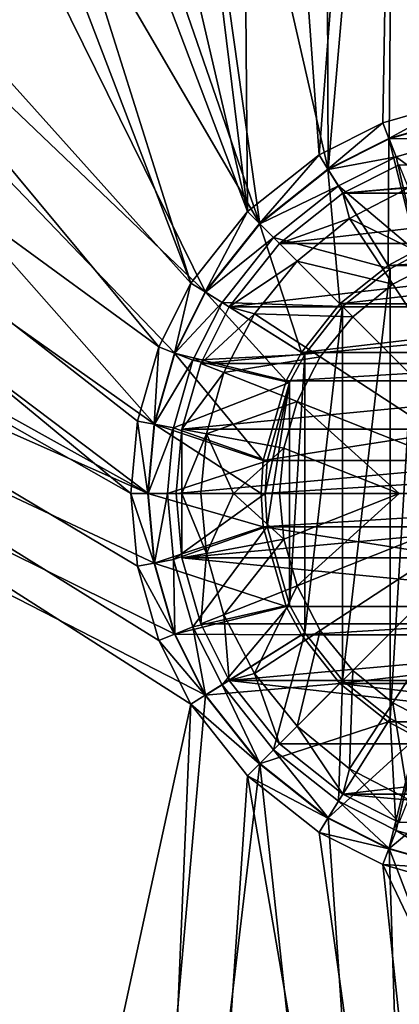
# Model space of a CAD drawing. Header units: metres. Extents: x 0 to 1501, y -1015 to 0.
# Tile 100 of 107: x 1159 to 1197, y -301 to -203. Entities that reach past the tile are written whole.
import ezdxf

# ---------------------------------------------------------------- set-up
doc = ezdxf.new("R2010")
doc.units = ezdxf.units.M

msp = doc.modelspace()

# ---------------------------------------------------------------- linework, layer by layer
at = {"layer": 'None'}
for points in [[(1060.012207, -99.620453, -406), (1125.44397, -96.89621, -406), (1176.091064, -228.928284, -406)], [(1125.44397, -96.89621, -406), (1134.411499, -96.914032, -406), (1176.091064, -228.928284, -406)], [(1176.091064, -228.928284, -406), (1134.411499, -96.914032, -406), (1181.770264, -221.770325, -406)], [(1134.411499, -96.914032, -406), (1152.899658, -98.285149, -406), (1181.770264, -221.770325, -406)], [(1181.770264, -221.770325, -406), (1152.899658, -98.285149, -406), (1166.847046, -100.529968, -406)], [(994.370544, -105.012535, -406), (1060.012207, -99.620453, -406), (1172.880127, -235.304947, -406)], [(1060.012207, -99.620453, -406), (1176.091064, -228.928284, -406), (1172.880127, -235.304947, -406)], [(1166.847046, -100.529968, -406), (1180.786133, -103.854103, -406), (1181.770264, -221.770325, -406)], [(1180.786133, -103.854103, -406), (1188.928345, -216.09111, -406), (1181.770264, -221.770325, -406)], [(1180.786133, -103.854103, -406), (1197.112061, -109.2033, -406), (1188.928345, -216.09111, -406)], [(994.370544, -105.012535, -406), (1170.077148, -250, -406), (928.658752, -113.104782, -406)], [(1172.880127, -235.304947, -406), (1170.743774, -242.735291, -406), (994.370544, -105.012535, -406)], [(1170.743774, -242.735291, -406), (1170.077148, -250, -406), (994.370544, -105.012535, -406)], [(1197.112061, -109.2033, -406), (1195.304932, -212.880112, -406), (1188.928345, -216.09111, -406)], [(1195.304932, -212.880112, -406), (1197.112061, -109.2033, -406), (1202.735352, -210.743744, -406)], [(928.658752, -113.104782, -406), (1176.091064, -271.071716, -406), (1115.29248, -549.992249, -406)], [(1170.077148, -250, -406), (1170.743774, -257.264709, -406), (928.658752, -113.104782, -406)], [(928.658752, -113.104782, -406), (1170.743774, -257.264709, -406), (1172.880127, -264.695038, -406)], [(1172.880127, -264.695038, -406), (1176.091064, -271.071716, -406), (928.658752, -113.104782, -406)], [(1070.562134, -127.733841, -403), (1177.562988, -229.841339, -403), (1126.060425, -125.576042, -403)], [(1177.562988, -229.841339, -403), (1182.995117, -222.995056, -403), (1126.060425, -125.576042, -403)], [(1126.060425, -125.576042, -403), (1182.995117, -222.995056, -403), (1149.698486, -126.794411, -403)], [(1182.995117, -222.995056, -403), (1169.936768, -130.64476, -403), (1149.698486, -126.794411, -403)], [(1070.562134, -127.733841, -403), (1015.17218, -131.817627, -403), (1172.446899, -243.050476, -403)], [(1172.446899, -243.050476, -403), (1174.490601, -235.94249, -403), (1070.562134, -127.733841, -403)], [(1174.490601, -235.94249, -403), (1177.562988, -229.841339, -403), (1070.562134, -127.733841, -403)], [(1189.524292, -137.028107, -403), (1169.936768, -130.64476, -403), (1189.841309, -217.562958, -403)], [(1189.841309, -217.562958, -403), (1169.936768, -130.64476, -403), (1182.995117, -222.995056, -403)], [(1015.17218, -131.817627, -403), (968.298706, -136.79071, -403), (1171.809204, -250, -403)], [(1015.17218, -131.817627, -403), (1171.809204, -250, -403), (1172.446899, -243.050476, -403)], [(968.298706, -136.79071, -403), (928.027771, -142.184464, -403), (1171.809204, -250, -403)], [(1196.598389, -140.03772, -403), (1189.524292, -137.028107, -403), (1189.841309, -217.562958, -403)], [(1196.598389, -140.03772, -403), (1189.841309, -217.562958, -403), (1195.942505, -214.49057, -403)], [(1203.050415, -212.446869, -403), (1196.598389, -140.03772, -403), (1195.942505, -214.49057, -403)], [(1215.847168, -150.386841, -403), (1196.598389, -140.03772, -403), (1203.050415, -212.446869, -403)], [(1171.809204, -250, -403), (928.027771, -142.184464, -403), (1172.446899, -256.949524, -403)], [(928.027771, -142.184464, -403), (1174.490601, -264.057495, -403), (1172.446899, -256.949524, -403)], [(1099.690308, -525.830444, -403), (1159.021484, -478.837067, -403), (928.027771, -142.184464, -403)], [(928.027771, -142.184464, -403), (1159.021484, -478.837067, -403), (1177.562988, -270.158661, -403)], [(1177.562988, -270.158661, -403), (1174.490601, -264.057495, -403), (928.027771, -142.184464, -403)], [(1195.304932, -212.880112, -406), (1202.735352, -210.743744, -406), (1195.92627, -214.449615, -408.923737)], [(1202.735352, -210.743744, -406), (1203.04248, -212.403564, -408.923737), (1195.92627, -214.449615, -408.923737)], [(1195.92627, -214.449615, -408.923737), (1203.04248, -212.403564, -408.923737), (1198.718872, -225.617599, -411.970001)], [(1203.050415, -212.446869, -403), (1195.942505, -214.49057, -403), (1203.402222, -214.347321, -406.347565)], [(1188.928345, -216.09111, -406), (1195.304932, -212.880112, -406), (1189.818115, -217.525528, -408.923737)], [(1195.304932, -212.880112, -406), (1195.92627, -214.449615, -408.923737), (1189.818115, -217.525528, -408.923737)], [(1189.818115, -217.525528, -408.923737), (1195.92627, -214.449615, -408.923737), (1195.859497, -227.156845, -411.970001)], [(1195.942505, -214.49057, -403), (1189.841309, -217.562958, -403), (1196.653931, -216.287582, -406.347565)], [(1195.92627, -214.449615, -408.923737), (1198.718872, -225.617599, -411.970001), (1195.859497, -227.156845, -411.970001)], [(1195.942505, -214.49057, -403), (1196.653931, -216.287582, -406.347565), (1203.402222, -214.347321, -406.347565)], [(1203.402222, -214.347321, -406.347565), (1196.653931, -216.287582, -406.347565), (1206.714966, -223.733917, -408.970001)], [(1181.770264, -221.770325, -406), (1188.928345, -216.09111, -406), (1182.963867, -222.963928, -408.923737)], [(1188.928345, -216.09111, -406), (1189.818115, -217.525528, -408.923737), (1182.963867, -222.963928, -408.923737)], [(1189.841309, -217.562958, -403), (1190.860229, -219.205322, -406.347565), (1196.653931, -216.287582, -406.347565)], [(1196.653931, -216.287582, -406.347565), (1190.860229, -219.205322, -406.347565), (1198.885986, -225.975479, -408.970001)], [(1196.653931, -216.287582, -406.347565), (1198.885986, -225.975479, -408.970001), (1206.714966, -223.733917, -408.970001)], [(1182.963867, -222.963928, -408.923737), (1189.818115, -217.525528, -408.923737), (1191.003052, -231.003098, -411.970001)], [(1189.841309, -217.562958, -403), (1182.995117, -222.995056, -403), (1190.860229, -219.205322, -406.347565)], [(1189.818115, -217.525528, -408.923737), (1195.859497, -227.156845, -411.970001), (1191.003052, -231.003098, -411.970001)], [(1182.995117, -222.995056, -403), (1184.361694, -224.361694, -406.347565), (1190.860229, -219.205322, -406.347565)], [(1190.860229, -219.205322, -406.347565), (1184.361694, -224.361694, -406.347565), (1196.067017, -227.492889, -408.970001)], [(1190.860229, -219.205322, -406.347565), (1196.067017, -227.492889, -408.970001), (1198.885986, -225.975479, -408.970001)], [(1176.091064, -228.928284, -406), (1181.770264, -221.770325, -406), (1177.525513, -229.81813, -408.923737)], [(1181.770264, -221.770325, -406), (1182.963867, -222.963928, -408.923737), (1177.525513, -229.81813, -408.923737)], [(1177.525513, -229.81813, -408.923737), (1182.963867, -222.963928, -408.923737), (1187.15686, -235.859467, -411.970001)], [(1182.995117, -222.995056, -403), (1177.562988, -229.841339, -403), (1184.361694, -224.361694, -406.347565)], [(1182.963867, -222.963928, -408.923737), (1191.003052, -231.003098, -411.970001), (1187.15686, -235.859467, -411.970001)], [(1177.562988, -229.841339, -403), (1179.205322, -230.860184, -406.347565), (1184.361694, -224.361694, -406.347565)], [(1184.361694, -224.361694, -406.347565), (1179.205322, -230.860184, -406.347565), (1191.282349, -231.282379, -408.970001)], [(1184.361694, -224.361694, -406.347565), (1191.282349, -231.282379, -408.970001), (1196.067017, -227.492889, -408.970001)], [(1198.718872, -225.617599, -411.970001), (1221.281128, -225.617599, -411.970001), (1195.859497, -227.156845, -411.970001)], [(1221.281128, -225.617599, -411.970001), (1224.140503, -227.156845, -411.970001), (1195.859497, -227.156845, -411.970001)], [(1198.885986, -274.024506, -408.970001), (1198.885986, -225.975479, -408.970001), (1196.067017, -272.507111, -408.970001)], [(1198.885986, -225.975479, -408.970001), (1196.067017, -227.492889, -408.970001), (1196.067017, -272.507111, -408.970001)], [(1195.859497, -227.156845, -411.970001), (1224.140503, -227.156845, -411.970001), (1191.003052, -231.003098, -411.970001)], [(1224.140503, -227.156845, -411.970001), (1228.996948, -231.003098, -411.970001), (1191.003052, -231.003098, -411.970001)], [(1196.067017, -272.507111, -408.970001), (1196.067017, -227.492889, -408.970001), (1191.282349, -268.717621, -408.970001)], [(1196.067017, -227.492889, -408.970001), (1191.282349, -231.282379, -408.970001), (1191.282349, -268.717621, -408.970001)], [(1172.880127, -235.304947, -406), (1176.091064, -228.928284, -406), (1174.449585, -235.926285, -408.923737)], [(1176.091064, -228.928284, -406), (1177.525513, -229.81813, -408.923737), (1174.449585, -235.926285, -408.923737)], [(1174.449585, -235.926285, -408.923737), (1177.525513, -229.81813, -408.923737), (1185.617554, -238.718918, -411.970001)], [(1177.562988, -229.841339, -403), (1174.490601, -235.94249, -403), (1179.205322, -230.860184, -406.347565)], [(1177.525513, -229.81813, -408.923737), (1187.15686, -235.859467, -411.970001), (1185.617554, -238.718918, -411.970001)], [(1174.490601, -235.94249, -403), (1176.287598, -236.6539, -406.347565), (1179.205322, -230.860184, -406.347565)], [(1179.205322, -230.860184, -406.347565), (1176.287598, -236.6539, -406.347565), (1187.49292, -236.066986, -408.970001)], [(1179.205322, -230.860184, -406.347565), (1187.49292, -236.066986, -408.970001), (1191.282349, -231.282379, -408.970001)], [(1191.003052, -231.003098, -411.970001), (1228.996948, -231.003098, -411.970001), (1187.15686, -235.859467, -411.970001)], [(1228.996948, -231.003098, -411.970001), (1232.84314, -235.859467, -411.970001), (1187.15686, -235.859467, -411.970001)], [(1191.282349, -268.717621, -408.970001), (1191.282349, -231.282379, -408.970001), (1187.49292, -263.933014, -408.970001)], [(1191.282349, -231.282379, -408.970001), (1187.49292, -236.066986, -408.970001), (1187.49292, -263.933014, -408.970001)], [(1170.743774, -242.735291, -406), (1172.880127, -235.304947, -406), (1172.403564, -243.042465, -408.923737)], [(1172.880127, -235.304947, -406), (1174.449585, -235.926285, -408.923737), (1172.403564, -243.042465, -408.923737)], [(1172.403564, -243.042465, -408.923737), (1174.449585, -235.926285, -408.923737), (1183.341797, -246.66748, -411.970001)], [(1174.490601, -235.94249, -403), (1172.446899, -243.050476, -403), (1176.287598, -236.6539, -406.347565)], [(1174.449585, -235.926285, -408.923737), (1185.617554, -238.718918, -411.970001), (1183.341797, -246.66748, -411.970001)], [(1176.287598, -236.6539, -406.347565), (1185.975464, -238.885956, -408.970001), (1187.49292, -236.066986, -408.970001)], [(1187.15686, -235.859467, -411.970001), (1232.84314, -235.859467, -411.970001), (1185.617554, -238.718918, -411.970001)], [(1232.84314, -235.859467, -411.970001), (1234.382446, -238.718918, -411.970001), (1185.617554, -238.718918, -411.970001)], [(1187.49292, -263.933014, -408.970001), (1187.49292, -236.066986, -408.970001), (1185.975464, -261.114044, -408.970001)], [(1187.49292, -236.066986, -408.970001), (1185.975464, -238.885956, -408.970001), (1185.975464, -261.114044, -408.970001)], [(1172.446899, -243.050476, -403), (1174.34729, -243.402161, -406.347565), (1176.287598, -236.6539, -406.347565)], [(1176.287598, -236.6539, -406.347565), (1174.34729, -243.402161, -406.347565), (1185.975464, -238.885956, -408.970001)], [(1174.34729, -243.402161, -406.347565), (1183.733887, -246.71492, -408.970001), (1185.975464, -238.885956, -408.970001)], [(1185.617554, -238.718918, -411.970001), (1234.382446, -238.718918, -411.970001), (1183.341797, -246.66748, -411.970001)], [(1234.382446, -238.718918, -411.970001), (1236.658203, -246.66748, -411.970001), (1183.341797, -246.66748, -411.970001)], [(1185.975464, -238.885956, -408.970001), (1183.529297, -250, -408.970001), (1183.733887, -253.28508, -408.970001)], [(1185.975464, -238.885956, -408.970001), (1183.733887, -246.71492, -408.970001), (1183.529297, -250, -408.970001)], [(1185.975464, -261.114044, -408.970001), (1185.975464, -238.885956, -408.970001), (1183.733887, -253.28508, -408.970001)], [(1170.077148, -250, -406), (1170.743774, -242.735291, -406), (1171.765259, -250, -408.923737)], [(1170.743774, -242.735291, -406), (1172.403564, -243.042465, -408.923737), (1171.765259, -250, -408.923737)], [(1171.765259, -250, -408.923737), (1172.403564, -243.042465, -408.923737), (1183.134277, -250, -411.970001)], [(1172.446899, -243.050476, -403), (1171.809204, -250, -403), (1174.34729, -243.402161, -406.347565)], [(1171.809204, -250, -403), (1173.741943, -250, -406.347565), (1174.34729, -243.402161, -406.347565)], [(1172.403564, -243.042465, -408.923737), (1183.341797, -246.66748, -411.970001), (1183.134277, -250, -411.970001)], [(1174.34729, -243.402161, -406.347565), (1173.741943, -250, -406.347565), (1183.733887, -246.71492, -408.970001)], [(1173.741943, -250, -406.347565), (1183.529297, -250, -408.970001), (1183.733887, -246.71492, -408.970001)], [(1183.341797, -246.66748, -411.970001), (1236.658203, -246.66748, -411.970001), (1183.134277, -250, -411.970001)], [(1236.658203, -246.66748, -411.970001), (1236.865723, -250, -411.970001), (1183.134277, -250, -411.970001)], [(1171.765259, -250, -408.923737), (1172.403564, -256.95755, -408.923737), (1170.077148, -250, -406)], [(1172.403564, -256.95755, -408.923737), (1170.743774, -257.264709, -406), (1170.077148, -250, -406)], [(1183.134277, -250, -411.970001), (1183.341797, -253.33252, -411.970001), (1171.765259, -250, -408.923737)], [(1183.341797, -253.33252, -411.970001), (1172.403564, -256.95755, -408.923737), (1171.765259, -250, -408.923737)], [(1173.741943, -250, -406.347565), (1171.809204, -250, -403), (1172.446899, -256.949524, -403)], [(1174.34729, -256.597839, -406.347565), (1173.741943, -250, -406.347565), (1172.446899, -256.949524, -403)], [(1183.529297, -250, -408.970001), (1173.741943, -250, -406.347565), (1174.34729, -256.597839, -406.347565)], [(1183.733887, -253.28508, -408.970001), (1183.529297, -250, -408.970001), (1174.34729, -256.597839, -406.347565)], [(1183.134277, -250, -411.970001), (1236.865723, -250, -411.970001), (1183.341797, -253.33252, -411.970001)], [(1236.865723, -250, -411.970001), (1236.658203, -253.33252, -411.970001), (1183.341797, -253.33252, -411.970001)], [(1183.341797, -253.33252, -411.970001), (1185.617554, -261.281067, -411.970001), (1172.403564, -256.95755, -408.923737)], [(1183.733887, -253.28508, -408.970001), (1174.34729, -256.597839, -406.347565), (1176.287598, -263.3461, -406.347565)], [(1185.975464, -261.114044, -408.970001), (1183.733887, -253.28508, -408.970001), (1176.287598, -263.3461, -406.347565)], [(1183.341797, -253.33252, -411.970001), (1236.658203, -253.33252, -411.970001), (1234.382446, -261.281067, -411.970001)], [(1234.382446, -261.281067, -411.970001), (1185.617554, -261.281067, -411.970001), (1183.341797, -253.33252, -411.970001)], [(1172.403564, -256.95755, -408.923737), (1174.449585, -264.0737, -408.923737), (1170.743774, -257.264709, -406)], [(1185.617554, -261.281067, -411.970001), (1174.449585, -264.0737, -408.923737), (1172.403564, -256.95755, -408.923737)], [(1174.34729, -256.597839, -406.347565), (1172.446899, -256.949524, -403), (1174.490601, -264.057495, -403)], [(1176.287598, -263.3461, -406.347565), (1174.34729, -256.597839, -406.347565), (1174.490601, -264.057495, -403)], [(1174.449585, -264.0737, -408.923737), (1172.880127, -264.695038, -406), (1170.743774, -257.264709, -406)], [(1185.975464, -261.114044, -408.970001), (1176.287598, -263.3461, -406.347565), (1179.205322, -269.139832, -406.347565)], [(1187.49292, -263.933014, -408.970001), (1185.975464, -261.114044, -408.970001), (1179.205322, -269.139832, -406.347565)], [(1185.617554, -261.281067, -411.970001), (1187.15686, -264.140533, -411.970001), (1174.449585, -264.0737, -408.923737)], [(1187.15686, -264.140533, -411.970001), (1185.617554, -261.281067, -411.970001), (1234.382446, -261.281067, -411.970001)], [(1232.84314, -264.140533, -411.970001), (1187.15686, -264.140533, -411.970001), (1234.382446, -261.281067, -411.970001)], [(1174.449585, -264.0737, -408.923737), (1177.525513, -270.181885, -408.923737), (1172.880127, -264.695038, -406)], [(1187.15686, -264.140533, -411.970001), (1177.525513, -270.181885, -408.923737), (1174.449585, -264.0737, -408.923737)], [(1176.287598, -263.3461, -406.347565), (1174.490601, -264.057495, -403), (1177.562988, -270.158661, -403)], [(1179.205322, -269.139832, -406.347565), (1176.287598, -263.3461, -406.347565), (1177.562988, -270.158661, -403)], [(1187.49292, -263.933014, -408.970001), (1179.205322, -269.139832, -406.347565), (1184.361694, -275.638306, -406.347565)], [(1191.282349, -268.717621, -408.970001), (1187.49292, -263.933014, -408.970001), (1184.361694, -275.638306, -406.347565)], [(1177.525513, -270.181885, -408.923737), (1176.091064, -271.071716, -406), (1172.880127, -264.695038, -406)], [(1187.15686, -264.140533, -411.970001), (1191.003052, -268.996887, -411.970001), (1177.525513, -270.181885, -408.923737)], [(1191.003052, -268.996887, -411.970001), (1187.15686, -264.140533, -411.970001), (1232.84314, -264.140533, -411.970001)], [(1228.996948, -268.996887, -411.970001), (1191.003052, -268.996887, -411.970001), (1232.84314, -264.140533, -411.970001)], [(1191.003052, -268.996887, -411.970001), (1182.963867, -277.036072, -408.923737), (1177.525513, -270.181885, -408.923737)], [(1191.003052, -268.996887, -411.970001), (1195.859497, -272.84314, -411.970001), (1182.963867, -277.036072, -408.923737)], [(1191.282349, -268.717621, -408.970001), (1184.361694, -275.638306, -406.347565), (1190.860229, -280.794678, -406.347565)], [(1196.067017, -272.507111, -408.970001), (1191.282349, -268.717621, -408.970001), (1190.860229, -280.794678, -406.347565)], [(1228.996948, -268.996887, -411.970001), (1224.140503, -272.84314, -411.970001), (1191.003052, -268.996887, -411.970001)], [(1224.140503, -272.84314, -411.970001), (1195.859497, -272.84314, -411.970001), (1191.003052, -268.996887, -411.970001)], [(1179.205322, -269.139832, -406.347565), (1177.562988, -270.158661, -403), (1182.995117, -277.004944, -403)], [(1184.361694, -275.638306, -406.347565), (1179.205322, -269.139832, -406.347565), (1182.995117, -277.004944, -403)], [(1159.021484, -478.837067, -403), (1182.995117, -277.004944, -403), (1177.562988, -270.158661, -403)], [(1177.525513, -270.181885, -408.923737), (1182.963867, -277.036072, -408.923737), (1176.091064, -271.071716, -406)], [(1115.29248, -549.992249, -406), (1176.091064, -271.071716, -406), (1165.89502, -510.339233, -406)], [(1176.091064, -271.071716, -406), (1181.770264, -278.229675, -406), (1165.89502, -510.339233, -406)], [(1182.963867, -277.036072, -408.923737), (1181.770264, -278.229675, -406), (1176.091064, -271.071716, -406)], [(1195.859497, -272.84314, -411.970001), (1189.818115, -282.474457, -408.923737), (1182.963867, -277.036072, -408.923737)], [(1195.859497, -272.84314, -411.970001), (1198.718872, -274.382416, -411.970001), (1189.818115, -282.474457, -408.923737)], [(1196.067017, -272.507111, -408.970001), (1190.860229, -280.794678, -406.347565), (1196.653931, -283.712402, -406.347565)], [(1195.859497, -272.84314, -411.970001), (1224.140503, -272.84314, -411.970001), (1198.718872, -274.382416, -411.970001)], [(1198.885986, -274.024506, -408.970001), (1196.067017, -272.507111, -408.970001), (1196.653931, -283.712402, -406.347565)], [(1198.718872, -274.382416, -411.970001), (1195.92627, -285.550385, -408.923737), (1189.818115, -282.474457, -408.923737)], [(1198.718872, -274.382416, -411.970001), (1206.66748, -276.658173, -411.970001), (1195.92627, -285.550385, -408.923737)], [(1198.885986, -274.024506, -408.970001), (1196.653931, -283.712402, -406.347565), (1203.402222, -285.652679, -406.347565)], [(1184.361694, -275.638306, -406.347565), (1182.995117, -277.004944, -403), (1189.841309, -282.437042, -403)], [(1190.860229, -280.794678, -406.347565), (1184.361694, -275.638306, -406.347565), (1189.841309, -282.437042, -403)], [(1206.66748, -276.658173, -411.970001), (1203.04248, -287.596436, -408.923737), (1195.92627, -285.550385, -408.923737)], [(1159.021484, -478.837067, -403), (1200.996948, -442.694824, -403), (1182.995117, -277.004944, -403)], [(1182.963867, -277.036072, -408.923737), (1189.818115, -282.474457, -408.923737), (1181.770264, -278.229675, -406)], [(1200.996948, -442.694824, -403), (1189.841309, -282.437042, -403), (1182.995117, -277.004944, -403)], [(1165.89502, -510.339233, -406), (1181.770264, -278.229675, -406), (1214.653198, -468.930359, -406)], [(1189.818115, -282.474457, -408.923737), (1188.928345, -283.908905, -406), (1181.770264, -278.229675, -406)], [(1181.770264, -278.229675, -406), (1188.928345, -283.908905, -406), (1214.653198, -468.930359, -406)], [(1190.860229, -280.794678, -406.347565), (1189.841309, -282.437042, -403), (1195.942505, -285.50943, -403)], [(1196.653931, -283.712402, -406.347565), (1190.860229, -280.794678, -406.347565), (1195.942505, -285.50943, -403)], [(1189.818115, -282.474457, -408.923737), (1195.92627, -285.550385, -408.923737), (1188.928345, -283.908905, -406)], [(1189.841309, -282.437042, -403), (1200.996948, -442.694824, -403), (1195.942505, -285.50943, -403)], [(1196.653931, -283.712402, -406.347565), (1195.942505, -285.50943, -403), (1203.050415, -287.553131, -403)], [(1203.402222, -285.652679, -406.347565), (1196.653931, -283.712402, -406.347565), (1203.050415, -287.553131, -403)], [(1195.92627, -285.550385, -408.923737), (1195.304932, -287.119873, -406), (1188.928345, -283.908905, -406)], [(1214.653198, -468.930359, -406), (1188.928345, -283.908905, -406), (1195.304932, -287.119873, -406)], [(1195.92627, -285.550385, -408.923737), (1203.04248, -287.596436, -408.923737), (1195.304932, -287.119873, -406)], [(1200.996948, -442.694824, -403), (1241.679077, -405.136078, -403), (1195.942505, -285.50943, -403)], [(1195.942505, -285.50943, -403), (1241.679077, -405.136078, -403), (1203.050415, -287.553131, -403)], [(1203.04248, -287.596436, -408.923737), (1202.735352, -289.256256, -406), (1195.304932, -287.119873, -406)], [(1214.653198, -468.930359, -406), (1195.304932, -287.119873, -406), (1261.500244, -425.873413, -406)], [(1195.304932, -287.119873, -406), (1202.735352, -289.256256, -406), (1261.500244, -425.873413, -406)]]:
    msp.add_3dface(points, dxfattribs=at)
at = {"layer": 'None01'}
for points in [[(1420.450195, -116.977798, -410), (1404.711548, -104.637085, -410), (937.769287, -700.150574, -410)], [(1404.711548, -104.637085, -410), (1404.711548, -104.637085, -430), (937.769287, -700.150574, -410)], [(1404.711548, -104.637085, -430), (937.769287, -700.150574, -430), (937.769287, -700.150574, -410)], [(937.769287, -700.150574, -430), (1404.711548, -104.637085, -430), (1420.450195, -116.977798, -430)], [(953.507996, -712.491272, -410), (1420.450195, -116.977798, -410), (937.769287, -700.150574, -410)], [(953.507996, -712.491272, -430), (937.769287, -700.150574, -430), (1420.450195, -116.977798, -430)], [(953.507996, -712.491272, -410), (953.507996, -712.491272, -430), (1420.450195, -116.977798, -410)], [(953.507996, -712.491272, -430), (1420.450195, -116.977798, -430), (1420.450195, -116.977798, -410)]]:
    msp.add_3dface(points, dxfattribs=at)
at = {"layer": 'None012345'}
for points in [[(1196.969727, -217.085373, -400.200012), (1191.3125, -219.934448, -400.200012), (1197.884399, -219.396484, -399.482208)], [(1196.969727, -217.085373, -400.200012), (1223.030273, -217.085373, -400.200012), (1191.3125, -219.934448, -400.200012)], [(1223.030273, -217.085373, -400.200012), (1228.6875, -219.934448, -400.200012), (1191.3125, -219.934448, -400.200012)], [(1197.884399, -219.396484, -399.482208), (1191.3125, -219.934448, -400.200012), (1191.988892, -222.450699, -399.482208)], [(1197.884399, -219.396484, -399.482208), (1191.988892, -222.450699, -399.482208), (1200.786011, -226.725937, -398.821136)], [(1191.3125, -219.934448, -400.200012), (1184.968384, -224.968414, -400.200012), (1191.988892, -222.450699, -399.482208)], [(1191.3125, -219.934448, -400.200012), (1228.6875, -219.934448, -400.200012), (1184.968384, -224.968414, -400.200012)], [(1228.6875, -219.934448, -400.200012), (1235.031616, -224.968414, -400.200012), (1184.968384, -224.968414, -400.200012)], [(1191.988892, -222.450699, -399.482208), (1184.968384, -224.968414, -400.200012), (1186.725952, -226.725937, -399.482208)], [(1191.988892, -222.450699, -399.482208), (1186.725952, -226.725937, -399.482208), (1196.30249, -229.048676, -398.821136)], [(1200.786011, -226.725937, -398.821136), (1191.988892, -222.450699, -399.482208), (1196.30249, -229.048676, -398.821136)], [(1184.968384, -224.968414, -400.200012), (1179.934448, -231.3125, -400.200012), (1186.725952, -226.725937, -399.482208)], [(1184.968384, -224.968414, -400.200012), (1235.031616, -224.968414, -400.200012), (1179.934448, -231.3125, -400.200012)], [(1235.031616, -224.968414, -400.200012), (1240.065552, -231.3125, -400.200012), (1179.934448, -231.3125, -400.200012)], [(1186.725952, -226.725937, -399.482208), (1179.934448, -231.3125, -400.200012), (1182.450684, -231.988861, -399.482208)], [(1192.300049, -232.300003, -398.821136), (1186.725952, -226.725937, -399.482208), (1182.450684, -231.988861, -399.482208)], [(1186.725952, -226.725937, -399.482208), (1192.300049, -232.300003, -398.821136), (1196.30249, -229.048676, -398.821136)], [(1196.30249, -229.048676, -398.821136), (1210, -250, -398.25), (1200.786011, -226.725937, -398.821136)], [(1196.30249, -229.048676, -398.821136), (1192.300049, -232.300003, -398.821136), (1210, -250, -398.25)], [(1179.934448, -231.3125, -400.200012), (1177.085327, -236.969742, -400.200012), (1182.450684, -231.988861, -399.482208)], [(1179.934448, -231.3125, -400.200012), (1240.065552, -231.3125, -400.200012), (1177.085327, -236.969742, -400.200012)], [(1240.065552, -231.3125, -400.200012), (1242.914673, -236.969742, -400.200012), (1177.085327, -236.969742, -400.200012)], [(1182.450684, -231.988861, -399.482208), (1177.085327, -236.969742, -400.200012), (1179.396484, -237.884338, -399.482208)], [(1182.450684, -231.988861, -399.482208), (1179.396484, -237.884338, -399.482208), (1189.048706, -236.302475, -398.821136)], [(1189.048706, -236.302475, -398.821136), (1192.300049, -232.300003, -398.821136), (1182.450684, -231.988861, -399.482208)], [(1189.048706, -236.302475, -398.821136), (1210, -250, -398.25), (1192.300049, -232.300003, -398.821136)], [(1179.396484, -237.884338, -399.482208), (1186.725952, -240.786011, -398.821136), (1189.048706, -236.302475, -398.821136)], [(1186.725952, -240.786011, -398.821136), (1210, -250, -398.25), (1189.048706, -236.302475, -398.821136)], [(1177.085327, -236.969742, -400.200012), (1175.19104, -243.558304, -400.200012), (1179.396484, -237.884338, -399.482208)], [(1177.085327, -236.969742, -400.200012), (1242.914673, -236.969742, -400.200012), (1175.19104, -243.558304, -400.200012)], [(1242.914673, -236.969742, -400.200012), (1244.80896, -243.558304, -400.200012), (1175.19104, -243.558304, -400.200012)], [(1175.19104, -243.558304, -400.200012), (1177.63501, -244.010773, -399.482208), (1179.396484, -237.884338, -399.482208)], [(1177.63501, -244.010773, -399.482208), (1186.725952, -240.786011, -398.821136), (1179.396484, -237.884338, -399.482208)], [(1185.386353, -245.445175, -398.821136), (1186.725952, -240.786011, -398.821136), (1177.63501, -244.010773, -399.482208)], [(1185.386353, -245.445175, -398.821136), (1196.969482, -250, -398.386902), (1186.725952, -240.786011, -398.821136)], [(1196.969482, -250, -398.386902), (1210, -250, -398.25), (1186.725952, -240.786011, -398.821136)], [(1174.599976, -250, -400.200012), (1175.19104, -250, -399.845184), (1175.19104, -243.558304, -400.200012)], [(1175.19104, -243.558304, -400.200012), (1244.80896, -243.558304, -400.200012), (1174.599976, -250, -400.200012)], [(1244.80896, -243.558304, -400.200012), (1245.400024, -250, -400.200012), (1174.599976, -250, -400.200012)], [(1175.19104, -250, -399.845184), (1177.63501, -244.010773, -399.482208), (1175.19104, -243.558304, -400.200012)], [(1175.19104, -250, -399.845184), (1177.085449, -250, -399.482208), (1177.63501, -244.010773, -399.482208)], [(1177.085449, -250, -399.482208), (1180.370361, -250, -399.132935), (1177.63501, -244.010773, -399.482208)], [(1177.63501, -244.010773, -399.482208), (1180.370361, -250, -399.132935), (1185.386353, -245.445175, -398.821136)], [(1180.370361, -250, -399.132935), (1184.968384, -250, -398.821136), (1185.386353, -245.445175, -398.821136)], [(1185.386353, -245.445175, -398.821136), (1184.968384, -250, -398.821136), (1196.969482, -250, -398.386902)], [(1174.599976, -250, -400.200012), (1175.19104, -256.441711, -400.200012), (1175.19104, -250, -399.845184)], [(1174.599976, -250, -400.200012), (1245.400024, -250, -400.200012), (1175.19104, -256.441711, -400.200012)], [(1175.19104, -256.441711, -400.200012), (1177.63501, -255.989227, -399.482208), (1175.19104, -250, -399.845184)], [(1175.19104, -250, -399.845184), (1177.63501, -255.989227, -399.482208), (1177.085449, -250, -399.482208)], [(1245.400024, -250, -400.200012), (1244.80896, -256.441711, -400.200012), (1175.19104, -256.441711, -400.200012)], [(1177.63501, -255.989227, -399.482208), (1180.370361, -250, -399.132935), (1177.085449, -250, -399.482208)], [(1185.386353, -254.554825, -398.821136), (1180.370361, -250, -399.132935), (1177.63501, -255.989227, -399.482208)], [(1184.968384, -250, -398.821136), (1180.370361, -250, -399.132935), (1185.386353, -254.554825, -398.821136)], [(1196.969482, -250, -398.386902), (1184.968384, -250, -398.821136), (1185.386353, -254.554825, -398.821136)], [(1185.386353, -254.554825, -398.821136), (1186.725952, -259.213989, -398.821136), (1196.969482, -250, -398.386902)], [(1186.725952, -259.213989, -398.821136), (1210, -250, -398.25), (1196.969482, -250, -398.386902)], [(1186.725952, -259.213989, -398.821136), (1189.048706, -263.69751, -398.821136), (1210, -250, -398.25)], [(1189.048706, -263.69751, -398.821136), (1192.300049, -267.700012, -398.821136), (1210, -250, -398.25)], [(1192.300049, -267.700012, -398.821136), (1196.30249, -270.951324, -398.821136), (1210, -250, -398.25)], [(1196.30249, -270.951324, -398.821136), (1200.786011, -273.274078, -398.821136), (1210, -250, -398.25)], [(1177.63501, -255.989227, -399.482208), (1179.396484, -262.115662, -399.482208), (1185.386353, -254.554825, -398.821136)], [(1179.396484, -262.115662, -399.482208), (1186.725952, -259.213989, -398.821136), (1185.386353, -254.554825, -398.821136)], [(1175.19104, -256.441711, -400.200012), (1177.085327, -263.030273, -400.200012), (1177.63501, -255.989227, -399.482208)], [(1177.085327, -263.030273, -400.200012), (1179.396484, -262.115662, -399.482208), (1177.63501, -255.989227, -399.482208)], [(1175.19104, -256.441711, -400.200012), (1244.80896, -256.441711, -400.200012), (1242.914673, -263.030273, -400.200012)], [(1242.914673, -263.030273, -400.200012), (1177.085327, -263.030273, -400.200012), (1175.19104, -256.441711, -400.200012)], [(1179.396484, -262.115662, -399.482208), (1182.450684, -268.011139, -399.482208), (1186.725952, -259.213989, -398.821136)], [(1182.450684, -268.011139, -399.482208), (1189.048706, -263.69751, -398.821136), (1186.725952, -259.213989, -398.821136)], [(1177.085327, -263.030273, -400.200012), (1179.934448, -268.6875, -400.200012), (1179.396484, -262.115662, -399.482208)], [(1179.934448, -268.6875, -400.200012), (1182.450684, -268.011139, -399.482208), (1179.396484, -262.115662, -399.482208)], [(1179.934448, -268.6875, -400.200012), (1177.085327, -263.030273, -400.200012), (1242.914673, -263.030273, -400.200012)], [(1240.065552, -268.6875, -400.200012), (1179.934448, -268.6875, -400.200012), (1242.914673, -263.030273, -400.200012)], [(1182.450684, -268.011139, -399.482208), (1186.725952, -273.274078, -399.482208), (1189.048706, -263.69751, -398.821136)], [(1186.725952, -273.274078, -399.482208), (1192.300049, -267.700012, -398.821136), (1189.048706, -263.69751, -398.821136)], [(1179.934448, -268.6875, -400.200012), (1184.968384, -275.031586, -400.200012), (1182.450684, -268.011139, -399.482208)], [(1184.968384, -275.031586, -400.200012), (1186.725952, -273.274078, -399.482208), (1182.450684, -268.011139, -399.482208)], [(1186.725952, -273.274078, -399.482208), (1191.988892, -277.549286, -399.482208), (1192.300049, -267.700012, -398.821136)], [(1191.988892, -277.549286, -399.482208), (1196.30249, -270.951324, -398.821136), (1192.300049, -267.700012, -398.821136)], [(1240.065552, -268.6875, -400.200012), (1235.031616, -275.031586, -400.200012), (1179.934448, -268.6875, -400.200012)], [(1235.031616, -275.031586, -400.200012), (1184.968384, -275.031586, -400.200012), (1179.934448, -268.6875, -400.200012)], [(1191.988892, -277.549286, -399.482208), (1197.884399, -280.603516, -399.482208), (1196.30249, -270.951324, -398.821136)], [(1197.884399, -280.603516, -399.482208), (1200.786011, -273.274078, -398.821136), (1196.30249, -270.951324, -398.821136)], [(1184.968384, -275.031586, -400.200012), (1191.3125, -280.065552, -400.200012), (1186.725952, -273.274078, -399.482208)], [(1191.3125, -280.065552, -400.200012), (1191.988892, -277.549286, -399.482208), (1186.725952, -273.274078, -399.482208)], [(1184.968384, -275.031586, -400.200012), (1235.031616, -275.031586, -400.200012), (1191.3125, -280.065552, -400.200012)], [(1235.031616, -275.031586, -400.200012), (1228.6875, -280.065552, -400.200012), (1191.3125, -280.065552, -400.200012)], [(1191.3125, -280.065552, -400.200012), (1196.969727, -282.914612, -400.200012), (1191.988892, -277.549286, -399.482208)], [(1196.969727, -282.914612, -400.200012), (1197.884399, -280.603516, -399.482208), (1191.988892, -277.549286, -399.482208)], [(1191.3125, -280.065552, -400.200012), (1228.6875, -280.065552, -400.200012), (1223.030273, -282.914612, -400.200012)], [(1191.3125, -280.065552, -400.200012), (1223.030273, -282.914612, -400.200012), (1196.969727, -282.914612, -400.200012)]]:
    msp.add_3dface(points, dxfattribs=at)

doc.saveas('drawing.dxf')
